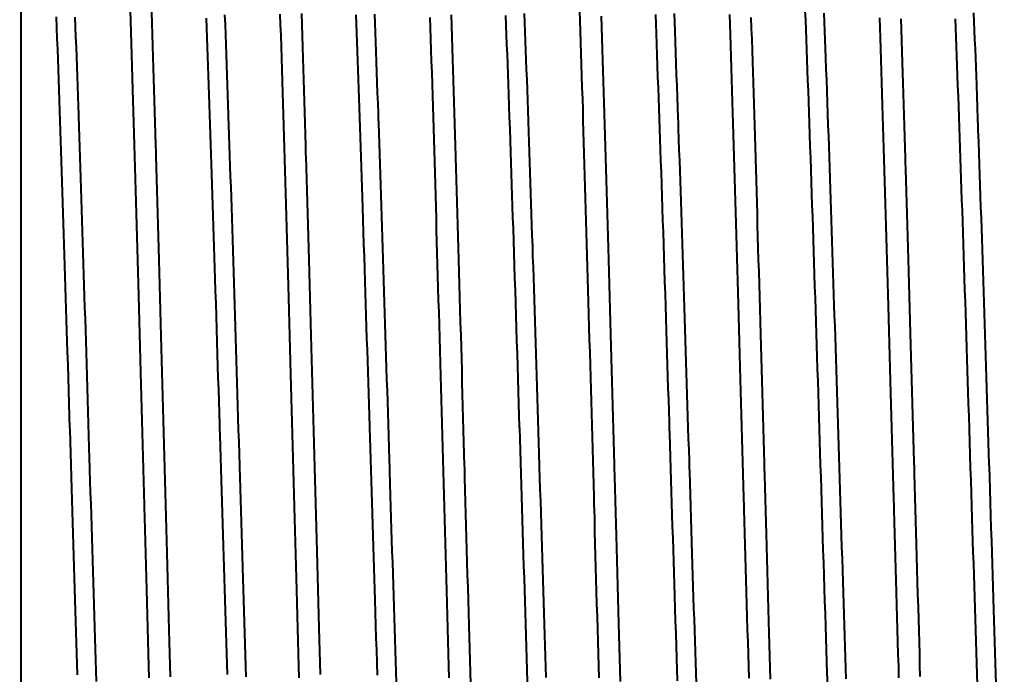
# Model space of a CAD drawing. Header units: millimetres. Extents: x 15 to 415, y 5 to 292.
# Tile 18 of 34: x 268.17 to 274.12, y 63.58 to 67.55. Entities that reach past the tile are written whole.
import ezdxf

# ---------------------------------------------------------------- set-up
doc = ezdxf.new("R2010")
doc.units = ezdxf.units.MM
doc.layers.add('Anmerkungen', color=7, linetype='Continuous')
doc.layers.add('Geometrien', color=7, linetype='Continuous')
doc.styles.add('Shapr1', font='txt', dxfattribs={"height": 3.3495})
doc.dimstyles.new('ISO-25', dxfattribs={"dimtxt": 2.5, "dimasz": 2.5, "dimexe": 1.25, "dimexo": 0.625, "dimtad": 1, "dimtxsty": 'Standard', "dimcen": 2.5, "dimadec": 0, "dimazin": 0, "dimtfac": 1, "dimtmove": 0, "dimatfit": 3, "dimfxl": 1, "dimarcsym": 0})

# ---------------------------------------------------------------- blocks, each defined once
blk = doc.blocks.new('*D3')
at = {"layer": 'Anmerkungen', "color": 0, "linetype": 'Continuous', "lineweight": 15}
for p, q in [((238.7853, 70.8777), (290.9108, 70.8777)), ((289.6608, 68.3777), (289.6608, 60.8777)), ((238.7853, 58.3777), (290.9108, 58.3777))]:
    blk.add_line(p, q, dxfattribs=at)
at = {"layer": 'Anmerkungen', "color": 0}
for points in [[(290.0775, 68.3777), (289.2442, 68.3777), (289.6608, 70.8777)], [(289.2442, 60.8777), (290.0775, 60.8777), (289.6608, 58.3777)]]:
    blk.add_solid(points, dxfattribs=at)
at = {"layer": 'Defpoints', "color": 0}
for p in [(238.1603, 70.8777), (238.1603, 58.3777), (289.6608, 58.3777)]:
    blk.add_point(p, dxfattribs=at)
at = {"layer": 'Anmerkungen', "color": 0, "lineweight": 15, "insert": (287.2861, 64.6277), "char_height": 3.3495, "attachment_point": 5, "rotation": 90, "style": 'Shapr1'}
blk.add_mtext('\\A1;25', dxfattribs=at)
blk = doc.blocks.new('*D5')
at = {"layer": 'Anmerkungen', "color": 0, "linetype": 'Continuous', "lineweight": 15}
for p, q in [((110.6603, 185.2527), (110.6603, 45.1277)), ((277.6608, 59.8718), (277.6608, 45.1277)), ((275.1608, 46.3777), (113.1603, 46.3777))]:
    blk.add_line(p, q, dxfattribs=at)
at = {"layer": 'Anmerkungen', "color": 0}
for points in [[(113.1603, 46.7944), (113.1603, 45.9611), (110.6603, 46.3777)], [(275.1608, 45.9611), (275.1608, 46.7944), (277.6608, 46.3777)]]:
    blk.add_solid(points, dxfattribs=at)
at = {"layer": 'Defpoints', "color": 0}
for p in [(110.6603, 185.8777), (277.6608, 60.4968), (110.6603, 46.3777)]:
    blk.add_point(p, dxfattribs=at)
at = {"layer": 'Anmerkungen', "color": 0, "lineweight": 15, "insert": (194.1606, 48.7525), "char_height": 3.3495, "attachment_point": 5, "style": 'Shapr1'}
blk.add_mtext('\\A1;334', dxfattribs=at)

msp = doc.modelspace()

# ---------------------------------------------------------------- linework, layer by layer
at = {"layer": 'Geometrien', "linetype": 'Continuous', "lineweight": 40}
msp.add_line((268.1728, 69.7122), (268.1728, 63.4834), dxfattribs=at)
at = {"layer": 'Geometrien', "linetype": 'Continuous', "lineweight": 40, "flags": 128}
for points in [[(268.9222, 64.5933), (268.9219, 64.6062), (268.9199, 64.6792), (268.9179, 64.7523), (268.9159, 64.8256), (268.9139, 64.8989), (268.9119, 64.9721), (268.9099, 65.0452), (268.9079, 65.1182), (268.9059, 65.1912), (268.9039, 65.2643), (268.9019, 65.3373), (268.8999, 65.4102), (268.8977, 65.488), (268.8956, 65.5658), (268.8934, 65.6434), (268.8913, 65.7209), (268.8892, 65.7983), (268.887, 65.8754), (268.885, 65.9471), (268.8831, 66.0185), (268.8811, 66.0897), (268.8791, 66.1608), (268.8771, 66.2316), (268.8751, 66.3022), (268.8731, 66.3723), (268.8711, 66.4422), (268.8691, 66.5118), (268.8671, 66.5811), (268.8651, 66.6502), (268.8631, 66.7189), (268.8611, 66.7871), (268.8591, 66.8549), (268.8571, 66.9224), (268.8551, 66.9895), (268.8531, 67.0563), (268.8511, 67.1226), (268.849, 67.1931), (268.8468, 67.2631), (268.8447, 67.3326), (268.8426, 67.4017), (268.8404, 67.4702), (268.8383, 67.5381), (268.8363, 67.6008)], [(268.9639, 67.5908), (268.966, 67.5236), (268.9681, 67.4557), (268.9703, 67.3871), (268.9724, 67.3181), (268.9744, 67.2533), (268.9764, 67.188), (268.9784, 67.1224), (268.9804, 67.0561), (268.9825, 66.9895), (268.9845, 66.9224), (268.9864, 66.855), (268.9884, 66.7873), (268.9897, 66.7429)], [(269.4068, 67.5755), (269.409, 67.5162), (269.4112, 67.4562), (269.4135, 67.3955), (269.4157, 67.3343), (269.4179, 67.2725), (269.4202, 67.2101), (269.4223, 67.1508), (269.4244, 67.0909), (269.4265, 67.0306), (269.4285, 66.9699), (269.4289, 66.9582)], [(269.8293, 64.5948), (269.8292, 64.5998), (269.8272, 64.6725), (269.8252, 64.7452), (269.8232, 64.818), (269.8212, 64.8909), (269.8192, 64.9638), (269.8172, 65.0365), (269.8152, 65.1091), (269.8132, 65.1818), (269.8112, 65.2544), (269.8092, 65.327), (269.8072, 65.3995), (269.8051, 65.477), (269.803, 65.5544), (269.8008, 65.6315), (269.7987, 65.7087), (269.7966, 65.7857), (269.7944, 65.8624), (269.7924, 65.9337), (269.7905, 66.0048), (269.7885, 66.0756), (269.7865, 66.1464), (269.7845, 66.2168), (269.7825, 66.2871), (269.7805, 66.3569), (269.7785, 66.4264), (269.7765, 66.4956), (269.7744, 66.5647), (269.7724, 66.6334), (269.7704, 66.7017), (269.7684, 66.7696), (269.7664, 66.8371), (269.7644, 66.9043), (269.7625, 66.9711), (269.7605, 67.0376), (269.7585, 67.1036), (269.7564, 67.1738), (269.7542, 67.2435), (269.7521, 67.3126), (269.75, 67.3814), (269.7478, 67.4495), (269.7457, 67.5172), (269.7437, 67.5796)], [(269.8708, 67.5829), (269.873, 67.5161), (269.8751, 67.4485), (269.8772, 67.3804), (269.8793, 67.3118), (269.8813, 67.2474), (269.8833, 67.1826), (269.8853, 67.1173), (269.8873, 67.0514), (269.8893, 66.9852), (269.8913, 66.9185), (269.8933, 66.8515), (269.8953, 66.7842), (269.8969, 66.7315)], [(270.2, 67.5746), (270.202, 67.5204), (270.2041, 67.4656), (270.2061, 67.4102), (270.2082, 67.3544), (270.2102, 67.298), (270.2123, 67.2411), (270.2143, 67.1838), (270.2164, 67.127), (270.2184, 67.0698), (270.2204, 67.0121), (270.2224, 66.954), (270.2245, 66.8944), (270.2265, 66.8345), (270.2286, 66.7741), (270.2306, 66.7133), (270.2327, 66.6522), (270.2347, 66.5918), (270.2367, 66.531), (270.2387, 66.4699), (270.2407, 66.4085), (270.2431, 66.335), (270.2455, 66.2611), (270.2479, 66.1868), (270.2503, 66.1121), (270.2527, 66.0371), (270.2552, 65.9618), (270.2573, 65.8931), (270.2595, 65.8243), (270.2617, 65.7552), (270.2639, 65.6859), (270.266, 65.6164), (270.2682, 65.5467), (270.2703, 65.4809), (270.2723, 65.4149), (270.2744, 65.3489), (270.2764, 65.2827), (270.2785, 65.2164), (270.2805, 65.1501), (270.2826, 65.0837), (270.2829, 65.0739)], [(270.3132, 67.5793), (270.3153, 67.5238), (270.3174, 67.4677), (270.3195, 67.411), (270.3217, 67.3505), (270.3239, 67.2893), (270.3262, 67.2276), (270.3284, 67.1653), (270.3306, 67.1024), (270.3328, 67.039), (270.3349, 66.9788), (270.3361, 66.946)], [(270.7778, 67.5751), (270.7799, 67.5087), (270.7821, 67.4416), (270.7842, 67.3739), (270.7863, 67.3057), (270.7883, 67.2417), (270.7903, 67.1772), (270.7923, 67.1124), (270.7943, 67.0469), (270.7962, 66.9811), (270.7982, 66.9148), (270.8002, 66.8482), (270.8022, 66.7813), (270.804, 66.72)], [(271.1066, 67.5706), (271.1088, 67.5129), (271.111, 67.4547), (271.1132, 67.3958), (271.1154, 67.3363), (271.1176, 67.2762), (271.1198, 67.2156), (271.122, 67.1544), (271.1242, 67.0927), (271.1266, 67.0242), (271.1291, 66.9551), (271.1315, 66.8854), (271.1339, 66.8151), (271.1363, 66.7443), (271.1385, 66.6794), (271.1407, 66.6141), (271.1429, 66.5484), (271.1451, 66.4823), (271.1473, 66.4158), (271.1495, 66.349), (271.1517, 66.2818), (271.1542, 66.2075), (271.1566, 66.1328), (271.159, 66.0578), (271.1614, 65.9824), (271.1638, 65.9067), (271.1663, 65.8307), (271.1687, 65.7545), (271.1711, 65.6779), (271.1735, 65.6012), (271.1759, 65.5242), (271.1783, 65.4484), (271.1807, 65.3724), (271.1831, 65.2963), (271.1854, 65.2201), (271.1876, 65.1496), (271.1898, 65.0791), (271.19, 65.073)], [(271.2195, 67.5827), (271.2216, 67.5277), (271.2238, 67.4722), (271.2259, 67.4161), (271.228, 67.3594), (271.2301, 67.3023), (271.2322, 67.2446), (271.2344, 67.1829), (271.2366, 67.1207), (271.2388, 67.058), (271.2411, 66.9947), (271.2432, 66.9349)], [(271.6436, 64.5971), (271.6419, 64.6599), (271.6399, 64.7319), (271.6379, 64.8039), (271.6359, 64.876), (271.6339, 64.9481), (271.6319, 65.02), (271.6299, 65.0919), (271.6279, 65.1638), (271.6259, 65.2357), (271.6239, 65.3075), (271.6219, 65.3793), (271.6198, 65.4559), (271.6176, 65.5325), (271.6155, 65.6089), (271.6133, 65.6852), (271.6112, 65.7614), (271.609, 65.8374), (271.6071, 65.908), (271.6051, 65.9783), (271.6031, 66.0484), (271.6011, 66.1185), (271.5991, 66.1882), (271.5971, 66.2577), (271.5951, 66.3269), (271.5932, 66.3957), (271.5912, 66.4643), (271.5892, 66.5326), (271.5872, 66.6006), (271.5852, 66.6683), (271.5832, 66.7356), (271.5812, 66.8024), (271.5792, 66.8689), (271.5772, 66.9351), (271.5752, 67.001), (271.5732, 67.0664), (271.571, 67.1359), (271.5689, 67.2049), (271.5667, 67.2734), (271.5646, 67.3415), (271.5624, 67.4091), (271.5603, 67.4761), (271.5583, 67.5379), (271.5563, 67.5993)], [(271.6846, 67.5666), (271.6868, 67.5006), (271.6889, 67.434), (271.6911, 67.3667), (271.6932, 67.2989), (271.6952, 67.2353), (271.6972, 67.1712), (271.6992, 67.1067), (271.7012, 67.0417), (271.7032, 66.9762), (271.7052, 66.9104), (271.7072, 66.8442), (271.7092, 66.7777), (271.7112, 66.7108), (271.7112, 66.7101)], [(272.0129, 67.5761), (272.0151, 67.519), (272.0173, 67.4613), (272.0197, 67.3972), (272.0221, 67.3323), (272.0246, 67.2667), (272.027, 67.2004), (272.0294, 67.1335), (272.0316, 67.0721), (272.0338, 67.0102), (272.036, 66.9478), (272.0382, 66.8849), (272.0404, 66.8215), (272.0426, 66.7576), (272.0448, 66.6933), (272.0472, 66.6221), (272.0497, 66.5504), (272.0521, 66.4782), (272.0545, 66.4055), (272.0569, 66.3324), (272.0593, 66.2589), (272.0618, 66.185), (272.0642, 66.1107), (272.0666, 66.036), (272.069, 65.961), (272.0714, 65.8871), (272.0738, 65.8128), (272.0762, 65.7383), (272.0785, 65.6636), (272.0807, 65.5944), (272.0829, 65.525), (272.0851, 65.4554), (272.0873, 65.3857), (272.0895, 65.3159), (272.0917, 65.2472), (272.0938, 65.1784), (272.096, 65.1096), (272.0972, 65.0705)], [(272.126, 67.5837), (272.1281, 67.5303), (272.1301, 67.4764), (272.1326, 67.4115), (272.135, 67.3459), (272.1375, 67.2795), (272.1399, 67.2125), (272.1424, 67.1447), (272.1449, 67.0763), (272.1471, 67.0137), (272.1493, 66.9506), (272.1503, 66.9222)], [(272.5508, 64.599), (272.5493, 64.653), (272.5473, 64.7245), (272.5453, 64.7962), (272.5433, 64.8679), (272.5413, 64.9396), (272.5392, 65.0111), (272.5372, 65.0826), (272.5352, 65.1541), (272.5332, 65.2256), (272.5312, 65.2971), (272.5292, 65.3684), (272.5271, 65.4447), (272.525, 65.5209), (272.5229, 65.5969), (272.5207, 65.6728), (272.5186, 65.7486), (272.5165, 65.8242), (272.5145, 65.8944), (272.5125, 65.9644), (272.5105, 66.0342), (272.5085, 66.1038), (272.5065, 66.1733), (272.5045, 66.2424), (272.5025, 66.3112), (272.5005, 66.3797), (272.4985, 66.4479), (272.4965, 66.5159), (272.4945, 66.5836), (272.4925, 66.651), (272.4905, 66.7179), (272.4885, 66.7845), (272.4865, 66.8506), (272.4845, 66.9165), (272.4825, 66.982), (272.4805, 67.0471), (272.4784, 67.1163), (272.4762, 67.1851), (272.4741, 67.2532), (272.472, 67.321), (272.4699, 67.3883), (272.4677, 67.455), (272.4657, 67.5166), (272.4638, 67.5776)], [(272.9184, 67.601), (272.9207, 67.543), (272.923, 67.4843), (272.9252, 67.425), (272.9275, 67.365), (272.9298, 67.3031), (272.9321, 67.2406), (272.9344, 67.1775), (272.9368, 67.1138), (272.9391, 67.0495), (272.9414, 66.9846), (272.9437, 66.9192), (272.9462, 66.8494), (272.9486, 66.7791), (272.9511, 66.7081), (272.9535, 66.6367), (272.956, 66.5647), (272.9584, 66.4922), (272.9607, 66.4234), (272.963, 66.3542), (272.9653, 66.2847), (272.9677, 66.2147), (272.97, 66.1444), (272.9723, 66.0738), (272.9746, 66.0029), (272.9769, 65.9316), (272.9792, 65.8601), (272.9815, 65.7883), (272.9838, 65.7176), (272.9861, 65.6466), (272.9883, 65.5755), (272.9906, 65.5042), (272.9929, 65.4314), (272.9952, 65.3584), (272.9975, 65.2854), (272.9998, 65.2122), (273.0021, 65.1389), (273.0043, 65.0695)], [(273.0325, 67.5843), (273.0346, 67.5305), (273.0366, 67.4771), (273.0387, 67.4231), (273.0408, 67.3686), (273.0428, 67.3136), (273.0453, 67.2475), (273.0477, 67.1806), (273.0502, 67.1131), (273.0526, 67.045), (273.0551, 66.9762), (273.0574, 66.9095)], [(273.9389, 67.5864), (273.941, 67.5331), (273.9431, 67.4793), (273.9452, 67.4249), (273.9473, 67.3699), (273.9493, 67.3154), (273.9514, 67.2604), (273.9534, 67.2049), (273.9555, 67.149), (273.958, 67.0817), (273.9604, 67.0138), (273.9629, 66.9453), (273.9645, 66.8984)], [(268.3874, 67.5627), (268.3898, 67.4979), (268.3922, 67.4324), (268.3946, 67.3662), (268.3967, 67.3055), (268.3989, 67.2443), (268.4011, 67.1825), (268.4033, 67.1202), (268.4055, 67.0573), (268.4076, 66.994), (268.4097, 66.9338), (268.4117, 66.8732), (268.4138, 66.8121), (268.4158, 66.7507), (268.4179, 66.6889), (268.42, 66.6267), (268.422, 66.5642), (268.4241, 66.5013), (268.4261, 66.4381), (268.4282, 66.3745), (268.4302, 66.3118), (268.4322, 66.2488), (268.4342, 66.1856), (268.4362, 66.122), (268.4383, 66.0571), (268.4403, 65.9919), (268.4424, 65.9265), (268.4445, 65.8609), (268.4465, 65.795), (268.4485, 65.7302), (268.4505, 65.6651), (268.4526, 65.6), (268.4546, 65.5346), (268.457, 65.4566), (268.4594, 65.3785), (268.4618, 65.3002), (268.4642, 65.2218), (268.4666, 65.1433), (268.4686, 65.0768)], [(268.5008, 67.5616), (268.503, 67.5015), (268.5052, 67.4409), (268.5075, 67.3796), (268.5096, 67.3212), (268.5117, 67.2624), (268.5138, 67.203), (268.5159, 67.1431), (268.518, 67.0828), (268.5201, 67.0219), (268.5218, 66.9713)], [(269.2942, 67.555), (269.2964, 67.4967), (269.2985, 67.4378), (269.3007, 67.3783), (269.3028, 67.3216), (269.3048, 67.2645), (269.3069, 67.2069), (269.3089, 67.1488), (269.311, 67.0903), (269.313, 67.0312), (269.3151, 66.9718), (269.3171, 66.9119), (269.3192, 66.8516), (269.3213, 66.7909), (269.3233, 66.7309), (269.3253, 66.6705), (269.3273, 66.6098), (269.3293, 66.5487), (269.3314, 66.4862), (269.3334, 66.4233), (269.3355, 66.3601), (269.3375, 66.2966), (269.3396, 66.2328), (269.3416, 66.1699), (269.3436, 66.1067), (269.3456, 66.0433), (269.3477, 65.9796), (269.3501, 65.9035), (269.3525, 65.8271), (269.3549, 65.7505), (269.3573, 65.6736), (269.3597, 65.5965), (269.3621, 65.5192), (269.3642, 65.4488), (269.3664, 65.3784), (269.3686, 65.3078), (269.3708, 65.2372), (269.373, 65.1664), (269.3751, 65.0955), (269.3758, 65.0745)], [(270.7365, 64.5951), (270.7345, 64.6669), (270.7325, 64.7392), (270.7305, 64.8117), (270.7285, 64.8842), (270.7265, 64.9567), (270.7245, 65.029), (270.7225, 65.1013), (270.7206, 65.1735), (270.7186, 65.2458), (270.7166, 65.318), (270.7146, 65.3901), (270.7125, 65.4672), (270.7103, 65.5442), (270.7082, 65.6209), (270.706, 65.6977), (270.7039, 65.7743), (270.7017, 65.8506), (270.6997, 65.9216), (270.6977, 65.9923), (270.6957, 66.0628), (270.6937, 66.1331), (270.6917, 66.2033), (270.6897, 66.2731), (270.6877, 66.3426), (270.6857, 66.4118), (270.6837, 66.4807), (270.6818, 66.5493), (270.6798, 66.6177), (270.6778, 66.6857), (270.6758, 66.7533), (270.6738, 66.8205), (270.6718, 66.8873), (270.6698, 66.9538), (270.6678, 67.0199), (270.6659, 67.0857), (270.6637, 67.1555), (270.6616, 67.2249), (270.6594, 67.2937), (270.6573, 67.3621), (270.6551, 67.43), (270.653, 67.4973), (270.651, 67.5594)], [(272.5916, 67.5583), (272.5937, 67.4927), (272.5959, 67.4265), (272.598, 67.3596), (272.6001, 67.2922), (272.6021, 67.229), (272.6041, 67.1654), (272.6061, 67.1013), (272.6081, 67.0366), (272.6101, 66.9716), (272.6121, 66.9061), (272.6141, 66.8403), (272.6161, 66.7742), (272.6181, 66.7077), (272.6184, 66.6993)], [(273.4579, 64.5994), (273.4565, 64.6472), (273.4545, 64.7183), (273.4525, 64.7896), (273.4505, 64.8609), (273.4485, 64.9322), (273.4466, 65.0034), (273.4446, 65.0745), (273.4426, 65.1456), (273.4406, 65.2168), (273.4386, 65.2878), (273.4366, 65.3588), (273.4345, 65.4347), (273.4324, 65.5104), (273.4302, 65.586), (273.4281, 65.6616), (273.426, 65.737), (273.4238, 65.8122), (273.4218, 65.882), (273.4198, 65.9517), (273.4178, 66.0211), (273.4158, 66.0904), (273.4138, 66.1595), (273.4118, 66.2283), (273.4098, 66.2967), (273.4078, 66.3649), (273.4058, 66.4327), (273.4038, 66.5004), (273.4018, 66.5678), (273.3998, 66.6348), (273.3978, 66.7014), (273.3958, 66.7676), (273.3939, 66.8334), (273.3919, 66.899), (273.3899, 66.9642), (273.3879, 67.029), (273.3858, 67.0979), (273.3836, 67.1662), (273.3815, 67.2341), (273.3794, 67.3016), (273.3772, 67.3685), (273.3751, 67.4349), (273.3731, 67.4962), (273.3711, 67.557)], [(273.4986, 67.5507), (273.5007, 67.4856), (273.5028, 67.4197), (273.505, 67.3533), (273.5071, 67.2864), (273.5091, 67.2236), (273.5111, 67.1603), (273.513, 67.0966), (273.515, 67.0324), (273.517, 66.9677), (273.519, 66.9026), (273.521, 66.8373), (273.523, 66.7715), (273.525, 66.7055), (273.5255, 66.6875)], [(273.8269, 67.5512), (273.829, 67.4958), (273.8312, 67.4398), (273.8334, 67.3832), (273.8355, 67.3261), (273.8377, 67.2684), (273.84, 67.2074), (273.8422, 67.1457), (273.8445, 67.0835), (273.8468, 67.0208), (273.849, 66.9575), (273.8513, 66.8936), (273.8535, 66.8323), (273.8556, 66.7704), (273.8578, 66.7081), (273.86, 66.6455), (273.8621, 66.5824), (273.8643, 66.5189), (273.8665, 66.455), (273.8686, 66.3908), (273.8709, 66.3231), (273.8732, 66.2551), (273.8754, 66.1868), (273.8777, 66.1181), (273.88, 66.049), (273.8822, 65.9797), (273.8845, 65.9101), (273.8868, 65.8403), (273.8891, 65.7702), (273.8913, 65.6998), (273.8936, 65.6293), (273.8959, 65.5585), (273.898, 65.4917), (273.9001, 65.4247), (273.9023, 65.3575), (273.9044, 65.2903), (273.9066, 65.223), (273.909, 65.1451), (273.9114, 65.069)], [(268.5218, 66.9713), (268.5222, 66.9606), (268.5243, 66.8989), (268.5264, 66.8367), (268.5285, 66.7741), (268.5305, 66.7122), (268.5326, 66.6499), (268.5346, 66.5873), (268.5367, 66.5243), (268.5388, 66.4598), (268.5409, 66.395), (268.543, 66.3298), (268.5451, 66.2643), (268.5472, 66.1986), (268.5493, 66.1337), (268.5513, 66.0686), (268.5534, 66.0032), (268.5554, 65.9376), (268.5575, 65.8704), (268.5597, 65.803), (268.5618, 65.7354), (268.5639, 65.6675), (268.566, 65.5996), (268.5681, 65.5314), (268.5702, 65.4631), (268.5724, 65.3907), (268.5746, 65.3182), (268.5768, 65.2455), (268.5791, 65.1728), (268.5813, 65.1), (268.5835, 65.0271), (268.5856, 64.9583), (268.5877, 64.8895), (268.5894, 64.8357)], [(269.4289, 66.9582), (269.4306, 66.9086), (269.4327, 66.847), (269.4348, 66.7849), (269.4369, 66.7224), (269.439, 66.6596), (269.4411, 66.5963), (269.4432, 66.5338), (269.4453, 66.4709), (269.4473, 66.4077), (269.4494, 66.3442), (269.4515, 66.2793), (269.4536, 66.214), (269.4557, 66.1484), (269.4578, 66.0826), (269.4599, 66.0165), (269.4619, 65.9513), (269.464, 65.8859), (269.4661, 65.8203), (269.4681, 65.7545), (269.4702, 65.6872), (269.4723, 65.6197), (269.4744, 65.552), (269.4765, 65.4842), (269.4786, 65.4162), (269.4808, 65.3481), (269.4829, 65.28), (269.4851, 65.2077), (269.4873, 65.1353), (269.4895, 65.0629), (269.4918, 64.9904), (269.494, 64.9179), (269.4962, 64.8454), (269.4965, 64.8345)], [(270.3361, 66.946), (270.337, 66.9181), (270.3391, 66.857), (270.3412, 66.7954), (270.3433, 66.7334), (270.3454, 66.6711), (270.3475, 66.6083), (270.3496, 66.5452), (270.3517, 66.4817), (270.3538, 66.4179), (270.3559, 66.3549), (270.358, 66.2915), (270.36, 66.2279), (270.3621, 66.164), (270.3642, 66.0987), (270.3663, 66.033), (270.3684, 65.9672), (270.3705, 65.9011), (270.3726, 65.8347), (270.3746, 65.7694), (270.3767, 65.7039), (270.3788, 65.6382), (270.3808, 65.5723), (270.3829, 65.5049), (270.385, 65.4374), (270.3871, 65.3698), (270.3892, 65.302), (270.3913, 65.2342), (270.3934, 65.1663), (270.3955, 65.0983), (270.3978, 65.0263), (270.4, 64.9542), (270.4022, 64.8821), (270.4037, 64.8351)], [(271.2432, 66.9349), (271.2433, 66.931), (271.2455, 66.8667), (271.2476, 66.8056), (271.2497, 66.7442), (271.2518, 66.6823), (271.2539, 66.6201), (271.256, 66.5574), (271.2581, 66.4945), (271.2602, 66.4311), (271.2623, 66.3675), (271.2644, 66.3035), (271.2665, 66.2392), (271.2686, 66.1758), (271.2706, 66.1121), (271.2727, 66.0481), (271.2748, 65.9839), (271.2769, 65.9183), (271.279, 65.8524), (271.2811, 65.7864), (271.2832, 65.7201), (271.2853, 65.6537), (271.2873, 65.5883), (271.2894, 65.5227), (271.2914, 65.457), (271.2935, 65.3911), (271.2956, 65.3238), (271.2977, 65.2564), (271.2998, 65.1889), (271.3019, 65.1214), (271.304, 65.0538), (271.3061, 64.9861), (271.3082, 64.9184), (271.3105, 64.8467), (271.3108, 64.8358)], [(272.1503, 66.9222), (272.1515, 66.887), (272.1538, 66.8229), (272.156, 66.7583), (272.1582, 66.6933), (272.1603, 66.6315), (272.1624, 66.5694), (272.1645, 66.507), (272.1666, 66.4441), (272.1687, 66.381), (272.1708, 66.3175), (272.1729, 66.2537), (272.175, 66.1896), (272.1771, 66.1252), (272.1792, 66.0605), (272.1813, 65.9968), (272.1833, 65.9328), (272.1854, 65.8686), (272.1874, 65.8042), (272.1895, 65.7384), (272.1916, 65.6724), (272.1937, 65.6063), (272.1958, 65.54), (272.1979, 65.4735), (272.2, 65.4081), (272.2021, 65.3426), (272.2041, 65.277), (272.2062, 65.2113), (272.2083, 65.1442), (272.2104, 65.077), (272.2125, 65.0097), (272.2146, 64.9425), (272.2167, 64.8752), (272.218, 64.8348)], [(273.0574, 66.9095), (273.0575, 66.9067), (273.0598, 66.8433), (273.062, 66.7793), (273.0642, 66.7149), (273.0664, 66.6501), (273.0687, 66.5848), (273.0709, 66.5191), (273.073, 66.4568), (273.0751, 66.3941), (273.0772, 66.3311), (273.0793, 66.2679), (273.0814, 66.2043), (273.0835, 66.1404), (273.0856, 66.0762), (273.0877, 66.0118), (273.0898, 65.9471), (273.0919, 65.8822), (273.0939, 65.8182), (273.096, 65.7541), (273.0981, 65.6897), (273.1001, 65.6252), (273.1022, 65.5594), (273.1043, 65.4934), (273.1064, 65.4272), (273.1085, 65.361), (273.1106, 65.2946), (273.1127, 65.2293), (273.1147, 65.164), (273.1168, 65.0985), (273.1189, 65.0331), (273.121, 64.9662), (273.1231, 64.8993), (273.1251, 64.8348)], [(273.9645, 66.8984), (273.9653, 66.8761), (273.9678, 66.8064), (273.9702, 66.7361), (273.9724, 66.6718), (273.9747, 66.6072), (273.9769, 66.5421), (273.9791, 66.4766), (273.9814, 66.4107), (273.9836, 66.3444), (273.9857, 66.2817), (273.9878, 66.2186), (273.9899, 66.1552), (273.992, 66.0915), (273.9941, 66.0276), (273.9962, 65.9634), (273.9983, 65.899), (274.0004, 65.8343), (274.0025, 65.7695), (274.0046, 65.7044), (274.0066, 65.6404), (274.0087, 65.5761), (274.0108, 65.5118), (274.0128, 65.4472), (274.0149, 65.3814), (274.017, 65.3155), (274.0191, 65.2495), (274.0212, 65.1834), (274.0233, 65.1172), (274.0254, 65.0521), (274.0274, 64.987), (274.0295, 64.9219), (274.0316, 64.8567), (274.0322, 64.8357)], [(268.9897, 66.7429), (268.9904, 66.7192), (268.9924, 66.6506), (268.9944, 66.5817), (268.9964, 66.5124), (268.9984, 66.4429), (269.0003, 66.3732), (269.0023, 66.3031), (269.0043, 66.2327), (269.0063, 66.1619), (269.0083, 66.091), (269.0104, 66.0147), (269.0126, 65.9382), (269.0147, 65.8615), (269.0169, 65.7844), (269.019, 65.7071), (269.0212, 65.6296), (269.0232, 65.5573), (269.0252, 65.4849), (269.0272, 65.4124), (269.0292, 65.3396), (269.0312, 65.2667), (269.0332, 65.1937), (269.0352, 65.1208), (269.0371, 65.0479), (269.0391, 64.9749), (269.0411, 64.9018), (269.043, 64.8337)], [(269.8969, 66.7315), (269.8973, 66.7165), (269.8993, 66.6483), (269.9013, 66.5798), (269.9033, 66.5109), (269.9053, 66.4419), (269.9073, 66.3725), (269.9093, 66.3029), (269.9113, 66.2328), (269.9133, 66.1625), (269.9153, 66.0919), (269.9174, 66.0161), (269.9195, 65.9401), (269.9217, 65.8638), (269.9238, 65.7871), (269.9259, 65.7102), (269.9281, 65.6332), (269.93, 65.5613), (269.932, 65.4893), (269.934, 65.4171), (269.936, 65.3447), (269.938, 65.2723), (269.94, 65.1997), (269.942, 65.1272), (269.944, 65.0546), (269.946, 64.982), (269.9481, 64.9093), (269.9501, 64.8365), (269.9501, 64.8343)], [(270.804, 66.72), (270.8042, 66.714), (270.8062, 66.6462), (270.8082, 66.5781), (270.8102, 66.5097), (270.8122, 66.441), (270.8142, 66.372), (270.8162, 66.3028), (270.8182, 66.2331), (270.8202, 66.1632), (270.8222, 66.0931), (270.8244, 66.0177), (270.8265, 65.9421), (270.8286, 65.8662), (270.8308, 65.79), (270.8329, 65.7135), (270.835, 65.6369), (270.837, 65.5654), (270.839, 65.4938), (270.841, 65.4221), (270.843, 65.3501), (270.8449, 65.278), (270.8469, 65.2058), (270.8489, 65.1337), (270.8509, 65.0616), (270.8529, 64.9894), (270.8549, 64.917), (270.8569, 64.8446), (270.8572, 64.8331)], [(271.7112, 66.7101), (271.7132, 66.6434), (271.7152, 66.5757), (271.7171, 66.5076), (271.7191, 66.4394), (271.7211, 66.3708), (271.7231, 66.302), (271.7251, 66.2327), (271.7271, 66.1632), (271.7291, 66.0934), (271.7312, 66.0185), (271.7334, 65.9433), (271.7355, 65.8679), (271.7377, 65.7921), (271.7398, 65.7161), (271.742, 65.6399), (271.744, 65.5688), (271.746, 65.4976), (271.748, 65.4262), (271.75, 65.3547), (271.752, 65.283), (271.7539, 65.2112), (271.7559, 65.1395), (271.7579, 65.0677), (271.7599, 64.9959), (271.7619, 64.9239), (271.7639, 64.852), (271.7644, 64.8334)], [(272.6184, 66.6993), (272.6201, 66.6407), (272.6221, 66.5734), (272.6241, 66.5058), (272.6261, 66.4379), (272.6281, 66.3698), (272.6301, 66.3013), (272.6321, 66.2325), (272.6341, 66.1634), (272.6361, 66.094), (272.6382, 66.0195), (272.6403, 65.9448), (272.6424, 65.8698), (272.6446, 65.7944), (272.6467, 65.7188), (272.6488, 65.643), (272.6508, 65.5724), (272.6528, 65.5015), (272.6548, 65.4306), (272.6568, 65.3594), (272.6588, 65.2881), (272.6608, 65.2168), (272.6628, 65.1454), (272.6648, 65.0741), (272.6668, 65.0027), (272.6688, 64.9311), (272.6708, 64.8595), (272.6715, 64.8344)], [(273.5255, 66.6875), (273.527, 66.6389), (273.529, 66.572), (273.531, 66.5047), (273.533, 66.4373), (273.535, 66.3695), (273.537, 66.3015), (273.539, 66.2331), (273.541, 66.1644), (273.543, 66.0954), (273.5451, 66.0214), (273.5473, 65.947), (273.5494, 65.8725), (273.5515, 65.7975), (273.5537, 65.7224), (273.5558, 65.6471), (273.5578, 65.5768), (273.5598, 65.5064), (273.5617, 65.4358), (273.5637, 65.365), (273.5657, 65.2941), (273.5677, 65.2232), (273.5697, 65.1523), (273.5717, 65.0813), (273.5737, 65.0103), (273.5757, 64.9391), (273.5777, 64.8679), (273.5787, 64.8334)], [(268.4686, 65.0768), (268.469, 65.0647), (268.4712, 64.9934), (268.4733, 64.922), (268.4755, 64.8506), (268.4777, 64.7792), (268.4799, 64.7078), (268.4821, 64.6365), (268.4841, 64.5692), (268.4862, 64.5021), (268.4882, 64.435), (268.4903, 64.3679), (268.4923, 64.301), (268.4944, 64.2342), (268.4964, 64.1675), (268.4985, 64.1009), (268.5005, 64.0345), (268.5026, 63.9683), (268.5046, 63.9034), (268.5066, 63.8387), (268.5086, 63.7742), (268.5107, 63.7099), (268.5127, 63.6446), (268.5148, 63.5796)], [(269.3758, 65.0745), (269.3772, 65.0287), (269.3792, 64.9618), (269.3813, 64.8949), (269.3834, 64.828), (269.3854, 64.7611), (269.3875, 64.6942), (269.3895, 64.6273), (269.3916, 64.5605), (269.3936, 64.4937), (269.3957, 64.427), (269.3977, 64.3616), (269.3997, 64.2963), (269.4017, 64.2311), (269.4037, 64.1659), (269.4058, 64.0998), (269.4079, 64.0338), (269.4099, 63.968), (269.412, 63.9023), (269.414, 63.8368), (269.416, 63.7727), (269.418, 63.7088), (269.4201, 63.6452), (269.4221, 63.5817)], [(270.2829, 65.0739), (270.2847, 65.0172), (270.2867, 64.9507), (270.2888, 64.8842), (270.2908, 64.8189), (270.2928, 64.7536), (270.2948, 64.6883), (270.2968, 64.623), (270.2989, 64.5566), (270.3009, 64.4902), (270.303, 64.4239), (270.305, 64.3577), (270.3071, 64.2916), (270.3091, 64.2268), (270.3111, 64.1621), (270.3131, 64.0976), (270.3152, 64.0332), (270.3176, 63.9567), (270.32, 63.8804), (270.3224, 63.8045), (270.3248, 63.7288), (270.3272, 63.6534), (270.3296, 63.5784)], [(271.19, 65.073), (271.192, 65.0084), (271.1942, 64.9378), (271.1964, 64.8671), (271.1986, 64.7977), (271.2007, 64.7283), (271.2029, 64.6589), (271.2051, 64.5895), (271.2073, 64.5188), (271.2095, 64.4482), (271.2117, 64.3777), (271.2139, 64.3073), (271.2161, 64.237), (271.2183, 64.1668), (271.2205, 64.0968), (271.2227, 64.027), (271.2249, 63.9573), (271.2271, 63.8879), (271.2293, 63.8187), (271.2315, 63.7497), (271.2337, 63.681), (271.2359, 63.6126), (271.2383, 63.5376)], [(272.0972, 65.0705), (272.0981, 65.0407), (272.1003, 64.9703), (272.1025, 64.8999), (272.1047, 64.8295), (272.1069, 64.7591), (272.1091, 64.6887), (272.1113, 64.6184), (272.1135, 64.5481), (272.1157, 64.4779), (272.1179, 64.4077), (272.1201, 64.3377), (272.1223, 64.2678), (272.1245, 64.198), (272.1267, 64.1283), (272.1289, 64.0588), (272.1314, 63.9826), (272.1338, 63.9067), (272.1362, 63.831), (272.1386, 63.7555), (272.141, 63.6804), (272.1432, 63.6124), (272.1454, 63.5447)], [(273.0043, 65.0695), (273.0044, 65.0668), (273.0067, 64.9947), (273.009, 64.9226), (273.0112, 64.8504), (273.0135, 64.7768), (273.0159, 64.7032), (273.0182, 64.6296), (273.0205, 64.5561), (273.0228, 64.4826), (273.0251, 64.4093), (273.0274, 64.336), (273.0299, 64.2587), (273.0323, 64.1815), (273.0348, 64.1044), (273.0372, 64.0276), (273.0397, 63.9511), (273.0421, 63.8748), (273.0444, 63.8031), (273.0468, 63.7316), (273.0491, 63.6605), (273.0514, 63.5896), (273.0537, 63.5191)], [(273.9114, 65.069), (273.9115, 65.0672), (273.914, 64.9892), (273.9164, 64.9111), (273.9189, 64.833), (273.9213, 64.7564), (273.9238, 64.6797), (273.9262, 64.6031), (273.9286, 64.5266), (273.9308, 64.4584), (273.9329, 64.3902), (273.9351, 64.3221), (273.9373, 64.2542), (273.9394, 64.1864), (273.9416, 64.1187), (273.9438, 64.0512), (273.9459, 63.9839), (273.9481, 63.9167), (273.9503, 63.8498), (273.9524, 63.7831), (273.9546, 63.7166), (273.9568, 63.6504), (273.9589, 63.5845), (273.9611, 63.5188)], [(268.5894, 64.8357), (268.5898, 64.8207), (268.5919, 64.7519), (268.594, 64.6832), (268.5961, 64.6144), (268.5982, 64.5457), (268.6003, 64.4771), (268.6024, 64.4085), (268.6045, 64.3401), (268.6066, 64.273), (268.6086, 64.2059), (268.6107, 64.139), (268.6128, 64.0723), (268.6149, 64.0045), (268.617, 63.9369), (268.6191, 63.8695), (268.6212, 63.8023), (268.6233, 63.7353), (268.6253, 63.6697), (268.6274, 63.6044), (268.6294, 63.5393)], [(269.043, 64.8337), (269.0431, 64.8286), (269.0451, 64.7554), (269.0471, 64.6824), (269.049, 64.6095), (269.051, 64.5365), (269.053, 64.4635), (269.055, 64.3906), (269.057, 64.3177), (269.0591, 64.2399), (269.0613, 64.1622), (269.0634, 64.0846), (269.0656, 64.007), (269.0677, 63.9296), (269.0699, 63.8525), (269.0719, 63.7808), (269.0739, 63.7094), (269.0759, 63.6382), (269.0779, 63.5671)], [(269.4965, 64.8345), (269.4983, 64.777), (269.5004, 64.7086), (269.5025, 64.6403), (269.5046, 64.572), (269.5067, 64.5038), (269.5088, 64.4356), (269.5109, 64.3675), (269.513, 64.2995), (269.5151, 64.2316), (269.5172, 64.1639), (269.5193, 64.0975), (269.5213, 64.0313), (269.5234, 63.9652), (269.5254, 63.8993), (269.5275, 63.8324), (269.5296, 63.7657), (269.5317, 63.6993), (269.5338, 63.6331), (269.5359, 63.5671)], [(269.9501, 64.8343), (269.9521, 64.7638), (269.954, 64.6911), (269.956, 64.6185), (269.958, 64.546), (269.96, 64.4734), (269.962, 64.4008), (269.964, 64.3283), (269.9661, 64.2509), (269.9682, 64.1736), (269.9704, 64.0964), (269.9725, 64.0192), (269.9746, 63.9422), (269.9768, 63.8655), (269.9788, 63.7942), (269.9808, 63.7231), (269.9827, 63.6523), (269.9848, 63.5815)], [(270.4037, 64.8351), (270.4044, 64.81), (270.4067, 64.7379), (270.4089, 64.6659), (270.411, 64.598), (270.4131, 64.5301), (270.4152, 64.4623), (270.4173, 64.3946), (270.4194, 64.327), (270.4215, 64.2595), (270.4236, 64.1921), (270.4257, 64.1249), (270.4278, 64.0578), (270.4299, 63.9909), (270.4319, 63.9253), (270.434, 63.8599), (270.4361, 63.7948), (270.4381, 63.7298), (270.4402, 63.6639), (270.4423, 63.5983), (270.4444, 63.5329)], [(270.8572, 64.8331), (270.8589, 64.7723), (270.8609, 64.7), (270.8629, 64.6278), (270.8649, 64.5556), (270.8669, 64.4834), (270.8689, 64.4112), (270.8709, 64.3391), (270.8731, 64.2621), (270.8752, 64.1852), (270.8773, 64.1084), (270.8795, 64.0316), (270.8816, 63.955), (270.8837, 63.8786), (270.8857, 63.8077), (270.8877, 63.737), (270.8897, 63.6665), (270.8917, 63.5961), (270.8937, 63.5259)], [(271.3108, 64.8358), (271.3127, 64.7751), (271.3149, 64.7034), (271.3171, 64.6318), (271.3194, 64.5603), (271.3216, 64.4888), (271.3237, 64.4214), (271.3258, 64.3542), (271.3279, 64.2871), (271.33, 64.22), (271.3321, 64.1532), (271.3342, 64.0864), (271.3363, 64.0198), (271.3384, 63.9534), (271.3405, 63.8872), (271.3426, 63.8212), (271.3446, 63.7566), (271.3467, 63.6922), (271.3488, 63.628), (271.3508, 63.5641)], [(271.7644, 64.8334), (271.7658, 64.78), (271.7678, 64.7081), (271.7698, 64.6363), (271.7718, 64.5645), (271.7738, 64.4927), (271.7758, 64.4209), (271.7778, 64.3491), (271.7799, 64.2725), (271.7821, 64.196), (271.7842, 64.1196), (271.7864, 64.0432), (271.7885, 63.967), (271.7907, 63.891), (271.7927, 63.8205), (271.7947, 63.7501), (271.7967, 63.68), (271.7987, 63.6099), (271.8007, 63.5401)], [(272.218, 64.8348), (272.2188, 64.8079), (272.2209, 64.7406), (272.2231, 64.6694), (272.2254, 64.5982), (272.2276, 64.5271), (272.2298, 64.4561), (272.232, 64.3852), (272.2343, 64.3144), (272.2364, 64.2477), (272.2385, 64.1812), (272.2406, 64.1148), (272.2427, 64.0486), (272.2448, 63.9825), (272.2469, 63.9166), (272.249, 63.8509), (272.2511, 63.7854), (272.2532, 63.7202), (272.2553, 63.6552), (272.2573, 63.5915), (272.2594, 63.5282)], [(272.6715, 64.8344), (272.6728, 64.7879), (272.6748, 64.7164), (272.6768, 64.645), (272.6788, 64.5736), (272.6808, 64.5021), (272.6828, 64.4307), (272.6848, 64.3594), (272.6869, 64.2831), (272.689, 64.207), (272.6911, 64.131), (272.6933, 64.0551), (272.6954, 63.9793), (272.6976, 63.9037), (272.6996, 63.8335), (272.7015, 63.7635), (272.7035, 63.6937), (272.7056, 63.624), (272.7076, 63.5545)], [(273.1251, 64.8348), (273.1252, 64.8325), (273.1273, 64.7656), (273.1294, 64.6987), (273.1315, 64.6319), (273.1336, 64.5651), (273.1358, 64.4944), (273.138, 64.4239), (273.1403, 64.3535), (273.1425, 64.2831), (273.1447, 64.213), (273.147, 64.1429), (273.1491, 64.077), (273.1511, 64.0113), (273.1532, 63.9457), (273.1553, 63.8804), (273.1574, 63.8152), (273.1595, 63.7503), (273.1616, 63.6856), (273.1637, 63.6211), (273.1658, 63.5569)], [(273.5787, 64.8334), (273.5797, 64.7967), (273.5817, 64.7256), (273.5837, 64.6545), (273.5857, 64.5835), (273.5877, 64.5124), (273.5897, 64.4414), (273.5917, 64.3705), (273.5938, 64.2946), (273.596, 64.2189), (273.5981, 64.1433), (273.6002, 64.0677), (273.6024, 63.9923), (273.6045, 63.9171), (273.6065, 63.8473), (273.6085, 63.7776), (273.6104, 63.7082), (273.6124, 63.6389), (273.6144, 63.5698)], [(274.0322, 64.8357), (274.034, 64.7792), (274.0365, 64.7016), (274.0389, 64.6242), (274.0414, 64.5467), (274.0438, 64.4694), (274.0463, 64.3921), (274.0485, 64.3222), (274.0507, 64.2523), (274.053, 64.1827), (274.0552, 64.1131), (274.0574, 64.0438), (274.0596, 63.9746), (274.0617, 63.9096), (274.0638, 63.8448), (274.0659, 63.7801), (274.068, 63.7158), (274.0701, 63.6516), (274.0722, 63.5877), (274.0743, 63.5241)], [(268.9506, 63.5625), (268.9486, 63.6337), (268.9465, 63.7101), (268.9443, 63.7868), (268.9422, 63.8638), (268.94, 63.9411), (268.9379, 64.0186), (268.9358, 64.0963), (268.9338, 64.1687), (268.9318, 64.2413), (268.9298, 64.314), (268.9278, 64.387), (268.9258, 64.46), (268.9238, 64.5331), (268.9222, 64.5933)], [(269.8579, 63.5619), (269.8559, 63.6327), (269.8538, 63.7087), (269.8517, 63.785), (269.8496, 63.8615), (269.8474, 63.9383), (269.8453, 64.0154), (269.8432, 64.0927), (269.8412, 64.1647), (269.8392, 64.2369), (269.8372, 64.3093), (269.8352, 64.3818), (269.8332, 64.4544), (269.8312, 64.5271), (269.8293, 64.5948)], [(270.7653, 63.5625), (270.7633, 63.6329), (270.7612, 63.7085), (270.7591, 63.7843), (270.7569, 63.8604), (270.7548, 63.9368), (270.7526, 64.0135), (270.7505, 64.0903), (270.7485, 64.162), (270.7465, 64.2338), (270.7445, 64.3057), (270.7425, 64.3778), (270.7405, 64.4501), (270.7385, 64.5224), (270.7365, 64.5946), (270.7365, 64.5951)], [(271.6727, 63.5617), (271.6707, 63.6317), (271.6685, 63.7068), (271.6664, 63.7822), (271.6642, 63.8579), (271.6621, 63.9339), (271.6599, 64.0101), (271.6578, 64.0865), (271.6558, 64.1577), (271.6538, 64.2292), (271.6518, 64.3007), (271.6498, 64.3724), (271.6478, 64.4443), (271.6458, 64.5162), (271.6439, 64.588), (271.6436, 64.5971)], [(272.58, 63.5609), (272.578, 63.6305), (272.5758, 63.7052), (272.5737, 63.7802), (272.5716, 63.8554), (272.5695, 63.9309), (272.5673, 64.0067), (272.5652, 64.0827), (272.5632, 64.1536), (272.5612, 64.2246), (272.5592, 64.2957), (272.5572, 64.367), (272.5553, 64.4385), (272.5533, 64.51), (272.5513, 64.5814), (272.5508, 64.599)], [(273.4873, 63.5613), (273.4854, 63.6304), (273.4832, 63.7047), (273.4811, 63.7793), (273.479, 63.8541), (273.4768, 63.9292), (273.4747, 64.0046), (273.4726, 64.0801), (273.4706, 64.1506), (273.4686, 64.2212), (273.4666, 64.2919), (273.4646, 64.3629), (273.4626, 64.4339), (273.4605, 64.505), (273.4585, 64.5761), (273.4579, 64.5994)]]:
    msp.add_lwpolyline(points, dxfattribs=at)

# ---------------------------------------------------------------- dimensions: what is measured, and where the dimension line sits
at = {"layer": 'Anmerkungen', "linetype": 'Continuous', "lineweight": 15}
for base, p1, p2, angle, picture, middle in [((110.6603, 46.3777), (277.6608, 60.4968), (110.6603, 185.8777), 180, '*D5', (194.1606, 46.3777)), ((289.6608, 58.3777), (238.1603, 70.8777), (238.1603, 58.3777), 90, '*D3', (289.6608, 64.6277))]:
    dim = msp.add_linear_dim(base=base, p1=p1, p2=p2, angle=angle, dimstyle='ISO-25', override={"dimscale": 1, "dimgap": 0.7, "dimdec": 2, "dimlfac": 2, "dimrnd": 0.01, "dimzin": 8, "dimdsep": 44, "dimtxsty": 'Shapr1', "dimse1": 0, "dimse2": 0, "dimadec": 2, "dimtol": 0, "dimlim": 0, "dimtp": 0, "dimtm": 0, "dimtfac": 0.6, "dimtdec": 8, "dimfrac": 2, "dimtolj": 1, "dimlwd": 15, "dimlwe": 15}, dxfattribs=at)
    dim.commit()
    dim.dimension.update_dxf_attribs({"geometry": picture, "text_midpoint": middle, "dimtype": 160})

doc.saveas('drawing.dxf')
